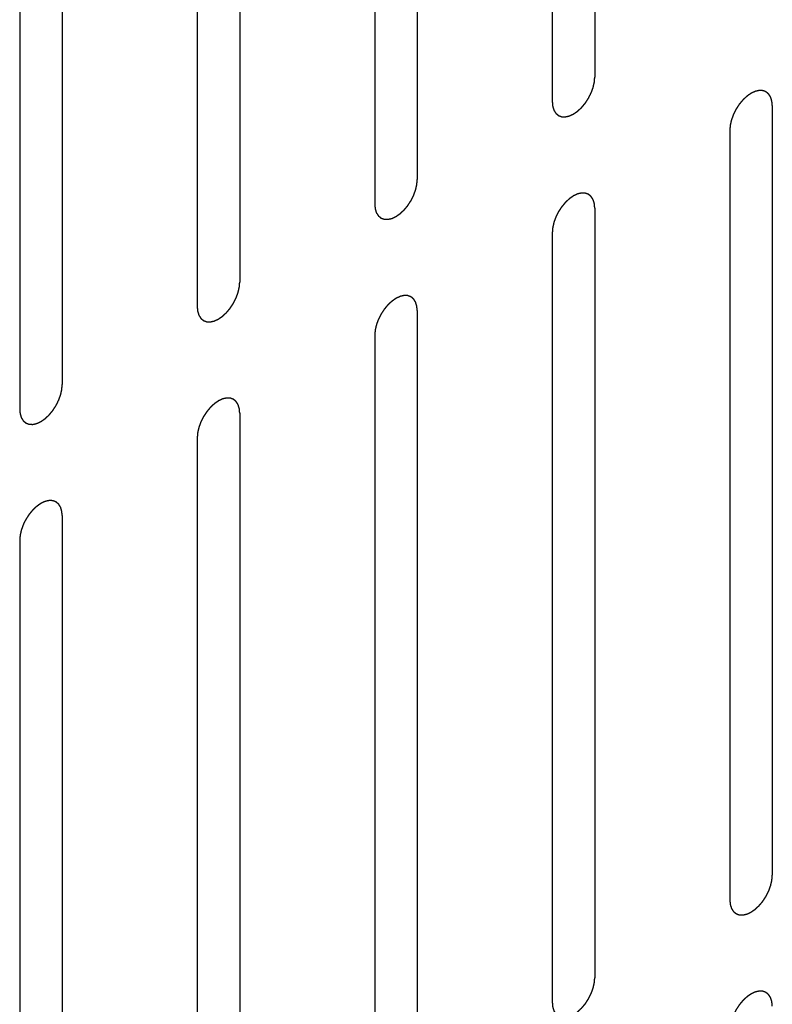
# Model space of a CAD drawing. Header units: inches. Extents: x 6 to 353, y 6 to 228.
# Tile 35 of 256: x 334.825 to 335.763, y 72.728 to 73.956. Entities that reach past the tile are written whole.
import ezdxf

# ---------------------------------------------------------------- set-up
doc = ezdxf.new("R2010")
doc.units = ezdxf.units.IN
doc.header["$LTSCALE"] = 19.946667
doc.header["$MEASUREMENT"] = 0
doc.linetypes.add('HIDDEN', pattern=[0.2, 0.1, -0.1])
doc.layers.add('DEFAULT_2', color=7, linetype='HIDDEN')

msp = doc.modelspace()

# ---------------------------------------------------------------- linework, layer by layer
at = {"layer": 'DEFAULT_2', "color": 7, "linetype": 'HIDDEN'}
for p, q in [((335.5419, 74.8436), (335.5419, 73.8842)), ((335.4889, 74.813), (335.4889, 73.8536)), ((335.3206, 74.7158), (335.3206, 73.7564)), ((335.2676, 74.6852), (335.2676, 73.7258)), ((335.0993, 74.588), (335.0993, 73.6286)), ((335.0462, 74.5574), (335.0462, 73.598)), ((334.8779, 74.4602), (334.8779, 73.5009)), ((334.8249, 74.4296), (334.8249, 73.4702)), ((335.7632, 73.8487), (335.7632, 72.8893)), ((335.7102, 73.8181), (335.7102, 72.8587)), ((335.5419, 73.7209), (335.5419, 72.7615)), ((335.4889, 73.6903), (335.4889, 72.7309)), ((335.3206, 73.5931), (335.3206, 72.6337)), ((335.2676, 73.5625), (335.2676, 72.6031)), ((335.0993, 73.4653), (335.0993, 72.5059)), ((335.0462, 73.4347), (335.0462, 72.4753)), ((334.8779, 73.3376), (334.8779, 72.3782)), ((334.8249, 73.3069), (334.8249, 72.3475))]:
    msp.add_line(p, q, dxfattribs=at)
for points in [[(335.4889, 73.8536), (335.489, 73.8526), (335.4891, 73.8512), (335.4892, 73.8496), (335.4893, 73.8487), (335.4894, 73.8483), (335.4894, 73.8479), (335.4895, 73.8476), (335.4896, 73.8472), (335.4898, 73.8465), (335.4901, 73.8455), (335.4904, 73.8445), (335.4907, 73.8438), (335.4908, 73.8434), (335.4909, 73.843), (335.491, 73.8428), (335.4912, 73.8425), (335.4916, 73.8419), (335.4921, 73.8411), (335.4926, 73.8403), (335.493, 73.8397), (335.4932, 73.8394), (335.4933, 73.8392), (335.4935, 73.839), (335.4938, 73.8388), (335.4943, 73.8384), (335.495, 73.8378), (335.4957, 73.8372), (335.4962, 73.8368), (335.4964, 73.8366), (335.4966, 73.8364), (335.4969, 73.8363), (335.4972, 73.8362), (335.4978, 73.836), (335.4986, 73.8357), (335.4995, 73.8354), (335.5001, 73.8351), (335.5004, 73.835), (335.5006, 73.8349), (335.5009, 73.8349), (335.5013, 73.8349), (335.502, 73.8349), (335.5029, 73.8348), (335.5039, 73.8348), (335.5045, 73.8348), (335.5049, 73.8348), (335.5052, 73.8347), (335.5055, 73.8348), (335.5059, 73.8349), (335.5067, 73.8351), (335.5077, 73.8353), (335.5087, 73.8355), (335.5094, 73.8357), (335.5099, 73.8358), (335.5102, 73.8358), (335.5105, 73.836), (335.5109, 73.8362), (335.5115, 73.8364), (335.5121, 73.8368), (335.513, 73.8372), (335.5139, 73.8376), (335.5146, 73.8379), (335.5151, 73.8381), (335.5154, 73.8382), (335.5157, 73.8385), (335.5162, 73.8388), (335.5169, 73.8393), (335.518, 73.84), (335.519, 73.8408), (335.5199, 73.8414), (335.5206, 73.8418), (335.5212, 73.8424), (335.522, 73.8432), (335.523, 73.8441), (335.5241, 73.8451), (335.5249, 73.8458), (335.5255, 73.8464), (335.5261, 73.8471), (335.5268, 73.848), (335.5278, 73.8491), (335.5287, 73.8503), (335.5295, 73.8512), (335.5301, 73.8518), (335.5306, 73.8526), (335.5313, 73.8537), (335.5321, 73.855), (335.533, 73.8562), (335.5336, 73.8573), (335.5342, 73.858), (335.5346, 73.8589), (335.5351, 73.86), (335.5358, 73.8613), (335.5365, 73.8627), (335.537, 73.8638), (335.5375, 73.8646), (335.5377, 73.8654), (335.5382, 73.8665), (335.5387, 73.8679), (335.5392, 73.8693), (335.5396, 73.8704), (335.5399, 73.8713), (335.5401, 73.8721), (335.5403, 73.8732), (335.5406, 73.8745), (335.541, 73.8759), (335.5412, 73.877), (335.5414, 73.8778), (335.5414, 73.8786), (335.5416, 73.8797), (335.5417, 73.8815), (335.5418, 73.8831), (335.5419, 73.8842)], [(335.7632, 73.8487), (335.7632, 73.8496), (335.763, 73.851), (335.7629, 73.8527), (335.7628, 73.8535), (335.7628, 73.854), (335.7628, 73.8543), (335.7626, 73.8546), (335.7625, 73.855), (335.7623, 73.8557), (335.762, 73.8568), (335.7617, 73.8578), (335.7615, 73.8585), (335.7613, 73.8589), (335.7613, 73.8592), (335.7611, 73.8594), (335.7609, 73.8598), (335.7605, 73.8603), (335.76, 73.8611), (335.7595, 73.8619), (335.7592, 73.8625), (335.759, 73.8628), (335.7588, 73.8631), (335.7586, 73.8632), (335.7583, 73.8635), (335.7578, 73.8639), (335.7571, 73.8645), (335.7564, 73.865), (335.756, 73.8654), (335.7557, 73.8657), (335.7555, 73.8659), (335.7552, 73.8659), (335.7549, 73.8661), (335.7543, 73.8663), (335.7535, 73.8666), (335.7526, 73.8669), (335.7521, 73.8671), (335.7517, 73.8672), (335.7515, 73.8673), (335.7512, 73.8673), (335.7508, 73.8674), (335.7501, 73.8674), (335.7492, 73.8674), (335.7482, 73.8675), (335.7476, 73.8675), (335.7472, 73.8675), (335.7469, 73.8675), (335.7466, 73.8674), (335.7462, 73.8674), (335.7455, 73.8672), (335.7444, 73.867), (335.7434, 73.8667), (335.7427, 73.8666), (335.7423, 73.8665), (335.742, 73.8664), (335.7416, 73.8662), (335.7412, 73.8661), (335.7407, 73.8658), (335.74, 73.8655), (335.7391, 73.8651), (335.7383, 73.8647), (335.7375, 73.8643), (335.7371, 73.8641), (335.7367, 73.864), (335.7364, 73.8638), (335.736, 73.8635), (335.7352, 73.8629), (335.7341, 73.8622), (335.7331, 73.8615), (335.7322, 73.8609), (335.7316, 73.8605), (335.731, 73.8598), (335.7301, 73.8591), (335.7291, 73.8581), (335.7281, 73.8572), (335.7272, 73.8564), (335.7266, 73.8559), (335.7261, 73.8551), (335.7253, 73.8543), (335.7243, 73.8531), (335.7234, 73.852), (335.7226, 73.8511), (335.722, 73.8504), (335.7215, 73.8496), (335.7209, 73.8486), (335.72, 73.8473), (335.7192, 73.846), (335.7185, 73.845), (335.7179, 73.8442), (335.7176, 73.8434), (335.717, 73.8423), (335.7163, 73.8409), (335.7156, 73.8396), (335.7151, 73.8385), (335.7147, 73.8377), (335.7144, 73.8368), (335.714, 73.8357), (335.7135, 73.8343), (335.713, 73.8329), (335.7126, 73.8318), (335.7122, 73.831), (335.7121, 73.8302), (335.7118, 73.8291), (335.7115, 73.8277), (335.7112, 73.8263), (335.7109, 73.8252), (335.7107, 73.8244), (335.7107, 73.8236), (335.7106, 73.8226), (335.7104, 73.8207), (335.7103, 73.8191), (335.7102, 73.8181)], [(335.2676, 73.7258), (335.2676, 73.7249), (335.2678, 73.7234), (335.2679, 73.7218), (335.268, 73.721), (335.268, 73.7205), (335.268, 73.7201), (335.2682, 73.7198), (335.2683, 73.7194), (335.2685, 73.7187), (335.2688, 73.7177), (335.2691, 73.7167), (335.2693, 73.716), (335.2695, 73.7156), (335.2695, 73.7153), (335.2697, 73.715), (335.2699, 73.7147), (335.2703, 73.7142), (335.2708, 73.7133), (335.2713, 73.7125), (335.2716, 73.712), (335.2718, 73.7117), (335.272, 73.7114), (335.2722, 73.7112), (335.2725, 73.711), (335.273, 73.7106), (335.2737, 73.71), (335.2744, 73.7094), (335.2748, 73.709), (335.2751, 73.7088), (335.2753, 73.7086), (335.2756, 73.7085), (335.2759, 73.7084), (335.2765, 73.7082), (335.2773, 73.7079), (335.2782, 73.7076), (335.2787, 73.7074), (335.2791, 73.7072), (335.2793, 73.7071), (335.2796, 73.7071), (335.28, 73.7071), (335.2807, 73.7071), (335.2816, 73.707), (335.2826, 73.707), (335.2832, 73.707), (335.2836, 73.707), (335.2839, 73.7069), (335.2842, 73.707), (335.2846, 73.7071), (335.2853, 73.7073), (335.2864, 73.7075), (335.2874, 73.7077), (335.2881, 73.7079), (335.2885, 73.708), (335.2888, 73.708), (335.2892, 73.7082), (335.2896, 73.7084), (335.2901, 73.7087), (335.2908, 73.709), (335.2917, 73.7094), (335.2925, 73.7098), (335.2933, 73.7101), (335.2937, 73.7103), (335.2941, 73.7105), (335.2944, 73.7107), (335.2948, 73.711), (335.2956, 73.7115), (335.2967, 73.7123), (335.2977, 73.713), (335.2986, 73.7136), (335.2992, 73.714), (335.2998, 73.7146), (335.3007, 73.7154), (335.3017, 73.7163), (335.3027, 73.7173), (335.3036, 73.7181), (335.3042, 73.7186), (335.3047, 73.7193), (335.3055, 73.7202), (335.3065, 73.7214), (335.3074, 73.7225), (335.3082, 73.7234), (335.3088, 73.724), (335.3093, 73.7249), (335.3099, 73.7259), (335.3108, 73.7272), (335.3116, 73.7285), (335.3123, 73.7295), (335.3129, 73.7303), (335.3132, 73.7311), (335.3138, 73.7322), (335.3145, 73.7335), (335.3152, 73.7349), (335.3157, 73.736), (335.3161, 73.7368), (335.3164, 73.7376), (335.3168, 73.7387), (335.3173, 73.7401), (335.3178, 73.7415), (335.3182, 73.7426), (335.3186, 73.7435), (335.3187, 73.7443), (335.319, 73.7454), (335.3193, 73.7468), (335.3196, 73.7481), (335.3199, 73.7492), (335.3201, 73.7501), (335.3201, 73.7508), (335.3202, 73.7519), (335.3204, 73.7538), (335.3205, 73.7554), (335.3206, 73.7564)], [(335.5419, 73.7209), (335.5418, 73.7218), (335.5417, 73.7232), (335.5416, 73.7249), (335.5415, 73.7257), (335.5414, 73.7262), (335.5414, 73.7266), (335.5413, 73.7268), (335.5412, 73.7273), (335.541, 73.728), (335.5407, 73.729), (335.5403, 73.73), (335.5401, 73.7307), (335.54, 73.7311), (335.5399, 73.7314), (335.5398, 73.7316), (335.5396, 73.732), (335.5392, 73.7325), (335.5387, 73.7333), (335.5382, 73.7341), (335.5378, 73.7347), (335.5376, 73.735), (335.5375, 73.7353), (335.5373, 73.7354), (335.537, 73.7357), (335.5365, 73.7361), (335.5358, 73.7367), (335.5351, 73.7372), (335.5346, 73.7377), (335.5344, 73.7379), (335.5342, 73.7381), (335.5339, 73.7381), (335.5336, 73.7383), (335.533, 73.7385), (335.5322, 73.7388), (335.5313, 73.7391), (335.5307, 73.7393), (335.5304, 73.7394), (335.5302, 73.7396), (335.5299, 73.7395), (335.5295, 73.7396), (335.5288, 73.7396), (335.5279, 73.7396), (335.5269, 73.7397), (335.5263, 73.7397), (335.5259, 73.7397), (335.5256, 73.7398), (335.5253, 73.7397), (335.5249, 73.7396), (335.5241, 73.7394), (335.5231, 73.7392), (335.5221, 73.7389), (335.5214, 73.7388), (335.5209, 73.7387), (335.5206, 73.7386), (335.5203, 73.7385), (335.5199, 73.7383), (335.5193, 73.738), (335.5187, 73.7377), (335.5178, 73.7373), (335.5169, 73.7369), (335.5162, 73.7366), (335.5157, 73.7363), (335.5154, 73.7362), (335.5151, 73.736), (335.5146, 73.7357), (335.5139, 73.7352), (335.5128, 73.7344), (335.5118, 73.7337), (335.5109, 73.7331), (335.5102, 73.7327), (335.5096, 73.7321), (335.5088, 73.7313), (335.5078, 73.7303), (335.5067, 73.7294), (335.5059, 73.7286), (335.5053, 73.7281), (335.5047, 73.7274), (335.504, 73.7265), (335.503, 73.7253), (335.5021, 73.7242), (335.5013, 73.7233), (335.5007, 73.7226), (335.5002, 73.7218), (335.4995, 73.7208), (335.4987, 73.7195), (335.4978, 73.7182), (335.4972, 73.7172), (335.4966, 73.7164), (335.4962, 73.7156), (335.4957, 73.7145), (335.495, 73.7132), (335.4943, 73.7118), (335.4938, 73.7107), (335.4933, 73.7099), (335.4931, 73.7091), (335.4926, 73.7079), (335.4921, 73.7066), (335.4916, 73.7052), (335.4912, 73.7041), (335.4909, 73.7032), (335.4907, 73.7024), (335.4905, 73.7013), (335.4902, 73.6999), (335.4898, 73.6985), (335.4896, 73.6975), (335.4894, 73.6966), (335.4894, 73.6958), (335.4892, 73.6948), (335.4891, 73.6929), (335.489, 73.6913), (335.4889, 73.6903)], [(335.0462, 73.598), (335.0463, 73.5971), (335.0464, 73.5957), (335.0466, 73.594), (335.0467, 73.5932), (335.0467, 73.5927), (335.0467, 73.5923), (335.0468, 73.5921), (335.047, 73.5916), (335.0472, 73.5909), (335.0475, 73.5899), (335.0478, 73.5889), (335.048, 73.5882), (335.0481, 73.5878), (335.0482, 73.5875), (335.0484, 73.5873), (335.0486, 73.5869), (335.0489, 73.5864), (335.0495, 73.5856), (335.05, 73.5848), (335.0503, 73.5842), (335.0505, 73.5839), (335.0506, 73.5836), (335.0509, 73.5835), (335.0512, 73.5832), (335.0516, 73.5828), (335.0523, 73.5822), (335.053, 73.5817), (335.0535, 73.5812), (335.0538, 73.581), (335.054, 73.5808), (335.0543, 73.5808), (335.0546, 73.5806), (335.0552, 73.5804), (335.056, 73.5801), (335.0568, 73.5798), (335.0574, 73.5796), (335.0578, 73.5795), (335.058, 73.5793), (335.0583, 73.5794), (335.0587, 73.5793), (335.0593, 73.5793), (335.0603, 73.5793), (335.0612, 73.5792), (335.0619, 73.5792), (335.0623, 73.5792), (335.0626, 73.5791), (335.0629, 73.5792), (335.0633, 73.5793), (335.064, 73.5795), (335.065, 73.5797), (335.0661, 73.58), (335.0668, 73.5801), (335.0672, 73.5802), (335.0675, 73.5803), (335.0678, 73.5804), (335.0683, 73.5806), (335.0688, 73.5809), (335.0695, 73.5812), (335.0704, 73.5816), (335.0712, 73.582), (335.072, 73.5823), (335.0724, 73.5826), (335.0728, 73.5827), (335.0731, 73.5829), (335.0735, 73.5832), (335.0743, 73.5837), (335.0753, 73.5845), (335.0764, 73.5852), (335.0773, 73.5858), (335.0779, 73.5862), (335.0785, 73.5868), (335.0793, 73.5876), (335.0804, 73.5886), (335.0814, 73.5895), (335.0822, 73.5903), (335.0829, 73.5908), (335.0834, 73.5915), (335.0842, 73.5924), (335.0851, 73.5936), (335.0861, 73.5947), (335.0869, 73.5956), (335.0874, 73.5963), (335.0879, 73.5971), (335.0886, 73.5981), (335.0895, 73.5994), (335.0903, 73.6007), (335.091, 73.6017), (335.0915, 73.6025), (335.0919, 73.6033), (335.0925, 73.6044), (335.0931, 73.6058), (335.0938, 73.6071), (335.0944, 73.6082), (335.0948, 73.609), (335.0951, 73.6098), (335.0955, 73.611), (335.096, 73.6123), (335.0965, 73.6137), (335.0969, 73.6149), (335.0973, 73.6157), (335.0974, 73.6165), (335.0977, 73.6176), (335.098, 73.619), (335.0983, 73.6204), (335.0985, 73.6215), (335.0988, 73.6223), (335.0988, 73.6231), (335.0989, 73.6241), (335.099, 73.626), (335.0992, 73.6276), (335.0993, 73.6286)], [(335.3206, 73.5931), (335.3205, 73.5941), (335.3204, 73.5955), (335.3202, 73.5971), (335.3202, 73.5979), (335.3201, 73.5984), (335.3201, 73.5988), (335.32, 73.5991), (335.3199, 73.5995), (335.3196, 73.6002), (335.3193, 73.6012), (335.319, 73.6022), (335.3188, 73.6029), (335.3187, 73.6033), (335.3186, 73.6036), (335.3184, 73.6039), (335.3182, 73.6042), (335.3179, 73.6048), (335.3174, 73.6056), (335.3169, 73.6064), (335.3165, 73.6069), (335.3163, 73.6073), (335.3162, 73.6075), (335.3159, 73.6077), (335.3157, 73.6079), (335.3152, 73.6083), (335.3145, 73.6089), (335.3138, 73.6095), (335.3133, 73.6099), (335.313, 73.6101), (335.3128, 73.6103), (335.3126, 73.6104), (335.3122, 73.6105), (335.3117, 73.6107), (335.3108, 73.611), (335.31, 73.6113), (335.3094, 73.6115), (335.3091, 73.6117), (335.3088, 73.6118), (335.3085, 73.6118), (335.3082, 73.6118), (335.3075, 73.6118), (335.3065, 73.6119), (335.3056, 73.6119), (335.3049, 73.6119), (335.3045, 73.6119), (335.3043, 73.612), (335.304, 73.6119), (335.3035, 73.6118), (335.3028, 73.6116), (335.3018, 73.6114), (335.3008, 73.6112), (335.3, 73.611), (335.2996, 73.6109), (335.2993, 73.6109), (335.299, 73.6107), (335.2986, 73.6105), (335.298, 73.6102), (335.2974, 73.6099), (335.2965, 73.6095), (335.2956, 73.6091), (335.2948, 73.6088), (335.2944, 73.6086), (335.2941, 73.6084), (335.2938, 73.6082), (335.2933, 73.6079), (335.2926, 73.6074), (335.2915, 73.6066), (335.2904, 73.6059), (335.2896, 73.6053), (335.2889, 73.6049), (335.2883, 73.6043), (335.2875, 73.6035), (335.2864, 73.6026), (335.2854, 73.6016), (335.2846, 73.6008), (335.284, 73.6003), (335.2834, 73.5996), (335.2826, 73.5987), (335.2817, 73.5976), (335.2807, 73.5964), (335.28, 73.5955), (335.2794, 73.5949), (335.2789, 73.5941), (335.2782, 73.593), (335.2774, 73.5917), (335.2765, 73.5904), (335.2758, 73.5894), (335.2753, 73.5886), (335.2749, 73.5878), (335.2744, 73.5867), (335.2737, 73.5854), (335.273, 73.584), (335.2725, 73.5829), (335.272, 73.5821), (335.2717, 73.5813), (335.2713, 73.5802), (335.2708, 73.5788), (335.2703, 73.5774), (335.2699, 73.5763), (335.2696, 73.5754), (335.2694, 73.5746), (335.2691, 73.5735), (335.2688, 73.5721), (335.2685, 73.5708), (335.2683, 73.5697), (335.268, 73.5688), (335.268, 73.5681), (335.2679, 73.567), (335.2678, 73.5651), (335.2676, 73.5636), (335.2676, 73.5625)], [(334.8249, 73.4702), (334.825, 73.4693), (334.8251, 73.4679), (334.8253, 73.4662), (334.8253, 73.4654), (334.8254, 73.4649), (334.8254, 73.4646), (334.8255, 73.4643), (334.8256, 73.4639), (334.8259, 73.4632), (334.8262, 73.4621), (334.8265, 73.4611), (334.8267, 73.4604), (334.8268, 73.46), (334.8269, 73.4597), (334.8271, 73.4595), (334.8273, 73.4592), (334.8276, 73.4586), (334.8281, 73.4578), (334.8286, 73.457), (334.829, 73.4564), (334.8292, 73.4561), (334.8293, 73.4558), (334.8296, 73.4557), (334.8298, 73.4554), (334.8303, 73.455), (334.831, 73.4545), (334.8317, 73.4539), (334.8322, 73.4535), (334.8325, 73.4532), (334.8327, 73.453), (334.8329, 73.453), (334.8333, 73.4528), (334.8338, 73.4526), (334.8347, 73.4523), (334.8355, 73.452), (334.8361, 73.4518), (334.8364, 73.4517), (334.8367, 73.4516), (334.837, 73.4516), (334.8373, 73.4515), (334.838, 73.4515), (334.839, 73.4515), (334.8399, 73.4514), (334.8406, 73.4514), (334.841, 73.4514), (334.8412, 73.4514), (334.8415, 73.4515), (334.842, 73.4515), (334.8427, 73.4517), (334.8437, 73.4519), (334.8447, 73.4522), (334.8455, 73.4523), (334.8459, 73.4524), (334.8462, 73.4525), (334.8465, 73.4527), (334.847, 73.4529), (334.8475, 73.4531), (334.8482, 73.4534), (334.849, 73.4538), (334.8499, 73.4542), (334.8507, 73.4546), (334.8511, 73.4548), (334.8514, 73.4549), (334.8518, 73.4552), (334.8522, 73.4554), (334.8529, 73.456), (334.854, 73.4567), (334.8551, 73.4574), (334.8559, 73.458), (334.8566, 73.4584), (334.8572, 73.4591), (334.858, 73.4598), (334.8591, 73.4608), (334.8601, 73.4617), (334.8609, 73.4625), (334.8615, 73.463), (334.8621, 73.4638), (334.8629, 73.4646), (334.8638, 73.4658), (334.8648, 73.4669), (334.8655, 73.4678), (334.8661, 73.4685), (334.8666, 73.4693), (334.8673, 73.4703), (334.8681, 73.4716), (334.869, 73.4729), (334.8697, 73.4739), (334.8702, 73.4747), (334.8706, 73.4755), (334.8711, 73.4766), (334.8718, 73.478), (334.8725, 73.4793), (334.873, 73.4804), (334.8735, 73.4812), (334.8738, 73.4821), (334.8742, 73.4832), (334.8747, 73.4846), (334.8752, 73.486), (334.8756, 73.4871), (334.8759, 73.4879), (334.8761, 73.4887), (334.8764, 73.4898), (334.8767, 73.4912), (334.877, 73.4926), (334.8772, 73.4937), (334.8775, 73.4945), (334.8775, 73.4953), (334.8776, 73.4964), (334.8777, 73.4982), (334.8779, 73.4998), (334.8779, 73.5009)], [(335.0993, 73.4653), (335.0992, 73.4663), (335.0991, 73.4677), (335.0989, 73.4693), (335.0988, 73.4702), (335.0988, 73.4706), (335.0988, 73.471), (335.0987, 73.4713), (335.0985, 73.4717), (335.0983, 73.4724), (335.098, 73.4734), (335.0977, 73.4744), (335.0975, 73.4751), (335.0974, 73.4755), (335.0973, 73.4759), (335.0971, 73.4761), (335.0969, 73.4764), (335.0966, 73.477), (335.0961, 73.4778), (335.0955, 73.4786), (335.0952, 73.4792), (335.095, 73.4795), (335.0949, 73.4797), (335.0946, 73.4799), (335.0944, 73.4801), (335.0939, 73.4805), (335.0932, 73.4811), (335.0925, 73.4817), (335.092, 73.4821), (335.0917, 73.4823), (335.0915, 73.4825), (335.0912, 73.4826), (335.0909, 73.4827), (335.0903, 73.4829), (335.0895, 73.4832), (335.0887, 73.4835), (335.0881, 73.4838), (335.0878, 73.4839), (335.0875, 73.484), (335.0872, 73.484), (335.0868, 73.484), (335.0862, 73.484), (335.0852, 73.4841), (335.0843, 73.4841), (335.0836, 73.4841), (335.0832, 73.4842), (335.0829, 73.4842), (335.0826, 73.4841), (335.0822, 73.484), (335.0815, 73.4838), (335.0805, 73.4836), (335.0794, 73.4834), (335.0787, 73.4832), (335.0783, 73.4831), (335.078, 73.4831), (335.0777, 73.4829), (335.0772, 73.4827), (335.0767, 73.4825), (335.076, 73.4822), (335.0752, 73.4818), (335.0743, 73.4813), (335.0735, 73.481), (335.0731, 73.4808), (335.0728, 73.4807), (335.0724, 73.4804), (335.072, 73.4801), (335.0713, 73.4796), (335.0702, 73.4789), (335.0691, 73.4781), (335.0682, 73.4775), (335.0676, 73.4771), (335.067, 73.4765), (335.0662, 73.4758), (335.0651, 73.4748), (335.0641, 73.4738), (335.0633, 73.4731), (335.0626, 73.4725), (335.0621, 73.4718), (335.0613, 73.4709), (335.0604, 73.4698), (335.0594, 73.4686), (335.0587, 73.4677), (335.0581, 73.4671), (335.0576, 73.4663), (335.0569, 73.4652), (335.056, 73.4639), (335.0552, 73.4627), (335.0545, 73.4616), (335.054, 73.4609), (335.0536, 73.46), (335.053, 73.4589), (335.0524, 73.4576), (335.0517, 73.4562), (335.0511, 73.4551), (335.0507, 73.4543), (335.0504, 73.4535), (335.05, 73.4524), (335.0495, 73.451), (335.049, 73.4496), (335.0486, 73.4485), (335.0482, 73.4477), (335.0481, 73.4468), (335.0478, 73.4457), (335.0475, 73.4444), (335.0472, 73.443), (335.047, 73.4419), (335.0467, 73.4411), (335.0467, 73.4403), (335.0466, 73.4392), (335.0465, 73.4374), (335.0463, 73.4358), (335.0462, 73.4347)], [(334.8779, 73.3376), (334.8779, 73.3385), (334.8777, 73.3399), (334.8776, 73.3416), (334.8775, 73.3424), (334.8775, 73.3428), (334.8775, 73.3432), (334.8773, 73.3435), (334.8772, 73.3439), (334.877, 73.3446), (334.8767, 73.3456), (334.8764, 73.3466), (334.8762, 73.3474), (334.876, 73.3478), (334.876, 73.3481), (334.8758, 73.3483), (334.8756, 73.3486), (334.8752, 73.3492), (334.8747, 73.35), (334.8742, 73.3508), (334.8739, 73.3514), (334.8737, 73.3517), (334.8735, 73.352), (334.8733, 73.3521), (334.873, 73.3523), (334.8725, 73.3527), (334.8718, 73.3533), (334.8712, 73.3539), (334.8707, 73.3543), (334.8704, 73.3545), (334.8702, 73.3547), (334.8699, 73.3548), (334.8696, 73.3549), (334.869, 73.3551), (334.8682, 73.3555), (334.8673, 73.3558), (334.8668, 73.356), (334.8664, 73.3561), (334.8662, 73.3562), (334.8659, 73.3562), (334.8655, 73.3562), (334.8648, 73.3563), (334.8639, 73.3563), (334.8629, 73.3563), (334.8623, 73.3564), (334.8619, 73.3564), (334.8616, 73.3564), (334.8613, 73.3563), (334.8609, 73.3562), (334.8602, 73.3561), (334.8591, 73.3558), (334.8581, 73.3556), (334.8574, 73.3554), (334.857, 73.3553), (334.8567, 73.3553), (334.8563, 73.3551), (334.8559, 73.3549), (334.8554, 73.3547), (334.8547, 73.3544), (334.8538, 73.354), (334.853, 73.3536), (334.8522, 73.3532), (334.8518, 73.353), (334.8514, 73.3529), (334.8511, 73.3526), (334.8507, 73.3523), (334.8499, 73.3518), (334.8489, 73.3511), (334.8478, 73.3503), (334.8469, 73.3497), (334.8463, 73.3493), (334.8457, 73.3487), (334.8448, 73.348), (334.8438, 73.347), (334.8428, 73.3461), (334.8419, 73.3453), (334.8413, 73.3447), (334.8408, 73.344), (334.84, 73.3431), (334.839, 73.342), (334.8381, 73.3409), (334.8373, 73.3399), (334.8367, 73.3393), (334.8363, 73.3385), (334.8356, 73.3375), (334.8347, 73.3362), (334.8339, 73.3349), (334.8332, 73.3338), (334.8327, 73.3331), (334.8323, 73.3322), (334.8317, 73.3312), (334.831, 73.3298), (334.8303, 73.3285), (334.8298, 73.3274), (334.8294, 73.3266), (334.8291, 73.3257), (334.8287, 73.3246), (334.8282, 73.3232), (334.8277, 73.3218), (334.8273, 73.3207), (334.8269, 73.3199), (334.8268, 73.3191), (334.8265, 73.318), (334.8262, 73.3166), (334.8259, 73.3152), (334.8256, 73.3141), (334.8254, 73.3133), (334.8254, 73.3125), (334.8253, 73.3114), (334.8251, 73.3096), (334.825, 73.308), (334.8249, 73.3069)], [(335.7102, 72.8587), (335.7103, 72.8577), (335.7104, 72.8563), (335.7106, 72.8547), (335.7106, 72.8538), (335.7107, 72.8534), (335.7107, 72.853), (335.7108, 72.8527), (335.7109, 72.8523), (335.7111, 72.8516), (335.7115, 72.8506), (335.7118, 72.8496), (335.712, 72.8489), (335.7121, 72.8485), (335.7122, 72.8481), (335.7124, 72.8479), (335.7126, 72.8476), (335.7129, 72.847), (335.7134, 72.8462), (335.7139, 72.8454), (335.7143, 72.8448), (335.7145, 72.8445), (335.7146, 72.8443), (335.7148, 72.8441), (335.7151, 72.8439), (335.7156, 72.8435), (335.7163, 72.8429), (335.717, 72.8423), (335.7175, 72.8419), (335.7178, 72.8417), (335.718, 72.8415), (335.7182, 72.8414), (335.7186, 72.8413), (335.7191, 72.8411), (335.72, 72.8408), (335.7208, 72.8404), (335.7214, 72.8402), (335.7217, 72.8401), (335.722, 72.84), (335.7223, 72.84), (335.7226, 72.84), (335.7233, 72.84), (335.7243, 72.8399), (335.7252, 72.8399), (335.7259, 72.8398), (335.7262, 72.8398), (335.7265, 72.8398), (335.7268, 72.8399), (335.7273, 72.84), (335.728, 72.8401), (335.729, 72.8404), (335.73, 72.8406), (335.7308, 72.8408), (335.7312, 72.8409), (335.7315, 72.8409), (335.7318, 72.8411), (335.7322, 72.8413), (335.7328, 72.8415), (335.7334, 72.8418), (335.7343, 72.8422), (335.7352, 72.8426), (335.736, 72.843), (335.7364, 72.8432), (335.7367, 72.8433), (335.737, 72.8436), (335.7375, 72.8439), (335.7382, 72.8444), (335.7393, 72.8451), (335.7404, 72.8459), (335.7412, 72.8465), (335.7419, 72.8469), (335.7425, 72.8475), (335.7433, 72.8482), (335.7443, 72.8492), (335.7454, 72.8502), (335.7462, 72.8509), (335.7468, 72.8515), (335.7474, 72.8522), (335.7482, 72.8531), (335.7491, 72.8542), (335.7501, 72.8553), (335.7508, 72.8563), (335.7514, 72.8569), (335.7519, 72.8577), (335.7526, 72.8587), (335.7534, 72.86), (335.7543, 72.8613), (335.755, 72.8624), (335.7555, 72.8631), (335.7559, 72.864), (335.7564, 72.865), (335.7571, 72.8664), (335.7578, 72.8678), (335.7583, 72.8688), (335.7588, 72.8697), (335.7591, 72.8705), (335.7595, 72.8716), (335.76, 72.873), (335.7605, 72.8744), (335.7609, 72.8755), (335.7612, 72.8763), (335.7614, 72.8772), (335.7616, 72.8783), (335.762, 72.8796), (335.7623, 72.881), (335.7625, 72.8821), (335.7628, 72.8829), (335.7628, 72.8837), (335.7629, 72.8848), (335.763, 72.8866), (335.7632, 72.8882), (335.7632, 72.8893)], [(335.4889, 72.7309), (335.489, 72.7299), (335.4891, 72.7285), (335.4892, 72.7269), (335.4893, 72.726), (335.4894, 72.7256), (335.4894, 72.7252), (335.4895, 72.7249), (335.4896, 72.7245), (335.4898, 72.7238), (335.4901, 72.7228), (335.4904, 72.7218), (335.4907, 72.7211), (335.4908, 72.7207), (335.4909, 72.7204), (335.491, 72.7201), (335.4912, 72.7198), (335.4916, 72.7192), (335.4921, 72.7184), (335.4926, 72.7176), (335.493, 72.7171), (335.4932, 72.7167), (335.4933, 72.7165), (335.4935, 72.7163), (335.4938, 72.7161), (335.4943, 72.7157), (335.495, 72.7151), (335.4957, 72.7145), (335.4962, 72.7141), (335.4964, 72.7139), (335.4966, 72.7137), (335.4969, 72.7136), (335.4972, 72.7135), (335.4978, 72.7133), (335.4986, 72.713), (335.4995, 72.7127), (335.5001, 72.7124), (335.5004, 72.7123), (335.5006, 72.7122), (335.5009, 72.7122), (335.5013, 72.7122), (335.502, 72.7122), (335.5029, 72.7121), (335.5039, 72.7121), (335.5045, 72.7121), (335.5049, 72.7121), (335.5052, 72.712), (335.5055, 72.7121), (335.5059, 72.7122), (335.5067, 72.7124), (335.5077, 72.7126), (335.5087, 72.7128), (335.5094, 72.713), (335.5099, 72.7131), (335.5102, 72.7131), (335.5105, 72.7133), (335.5109, 72.7135), (335.5115, 72.7138), (335.5121, 72.7141), (335.513, 72.7145), (335.5139, 72.7149), (335.5146, 72.7152), (335.5151, 72.7154), (335.5154, 72.7156), (335.5157, 72.7158), (335.5162, 72.7161), (335.5169, 72.7166), (335.518, 72.7174), (335.519, 72.7181), (335.5199, 72.7187), (335.5206, 72.7191), (335.5212, 72.7197), (335.522, 72.7205), (335.523, 72.7214), (335.5241, 72.7224), (335.5249, 72.7232), (335.5255, 72.7237), (335.5261, 72.7244), (335.5268, 72.7253), (335.5278, 72.7264), (335.5287, 72.7276), (335.5295, 72.7285), (335.5301, 72.7291), (335.5306, 72.7299), (335.5313, 72.731), (335.5321, 72.7323), (335.533, 72.7336), (335.5336, 72.7346), (335.5342, 72.7354), (335.5346, 72.7362), (335.5351, 72.7373), (335.5358, 72.7386), (335.5365, 72.74), (335.537, 72.7411), (335.5375, 72.7419), (335.5377, 72.7427), (335.5382, 72.7438), (335.5387, 72.7452), (335.5392, 72.7466), (335.5396, 72.7477), (335.5399, 72.7486), (335.5401, 72.7494), (335.5403, 72.7505), (335.5406, 72.7519), (335.541, 72.7532), (335.5412, 72.7543), (335.5414, 72.7552), (335.5414, 72.7559), (335.5416, 72.757), (335.5417, 72.7589), (335.5418, 72.7604), (335.5419, 72.7615)], [(335.7632, 72.726), (335.7632, 72.7269), (335.763, 72.7283), (335.7629, 72.73), (335.7628, 72.7308), (335.7628, 72.7313), (335.7628, 72.7317), (335.7626, 72.7319), (335.7625, 72.7323), (335.7623, 72.7331), (335.762, 72.7341), (335.7617, 72.7351), (335.7615, 72.7358), (335.7613, 72.7362), (335.7613, 72.7365), (335.7611, 72.7367), (335.7609, 72.7371), (335.7605, 72.7376), (335.76, 72.7384), (335.7595, 72.7392), (335.7592, 72.7398), (335.759, 72.7401), (335.7588, 72.7404), (335.7586, 72.7405), (335.7583, 72.7408), (335.7578, 72.7412), (335.7571, 72.7418), (335.7564, 72.7423), (335.756, 72.7427), (335.7557, 72.743), (335.7555, 72.7432), (335.7552, 72.7432), (335.7549, 72.7434), (335.7543, 72.7436), (335.7535, 72.7439), (335.7526, 72.7442), (335.7521, 72.7444), (335.7517, 72.7445), (335.7515, 72.7447), (335.7512, 72.7446), (335.7508, 72.7447), (335.7501, 72.7447), (335.7492, 72.7447), (335.7482, 72.7448), (335.7476, 72.7448), (335.7472, 72.7448), (335.7469, 72.7448), (335.7466, 72.7447), (335.7462, 72.7447), (335.7455, 72.7445), (335.7444, 72.7443), (335.7434, 72.744), (335.7427, 72.7439), (335.7423, 72.7438), (335.742, 72.7437), (335.7416, 72.7436), (335.7412, 72.7434), (335.7407, 72.7431), (335.74, 72.7428), (335.7391, 72.7424), (335.7383, 72.742), (335.7375, 72.7416), (335.7371, 72.7414), (335.7367, 72.7413), (335.7364, 72.7411), (335.736, 72.7408), (335.7352, 72.7403), (335.7341, 72.7395), (335.7331, 72.7388), (335.7322, 72.7382), (335.7316, 72.7378), (335.731, 72.7372), (335.7301, 72.7364), (335.7291, 72.7354), (335.7281, 72.7345), (335.7272, 72.7337), (335.7266, 72.7332), (335.7261, 72.7325), (335.7253, 72.7316), (335.7243, 72.7304), (335.7234, 72.7293), (335.7226, 72.7284), (335.722, 72.7277), (335.7215, 72.7269), (335.7209, 72.7259), (335.72, 72.7246), (335.7192, 72.7233), (335.7185, 72.7223), (335.7179, 72.7215), (335.7176, 72.7207), (335.717, 72.7196), (335.7163, 72.7182), (335.7156, 72.7169), (335.7151, 72.7158), (335.7147, 72.715), (335.7144, 72.7141), (335.714, 72.713), (335.7135, 72.7116), (335.713, 72.7103), (335.7126, 72.7091), (335.7122, 72.7083), (335.7121, 72.7075), (335.7118, 72.7064), (335.7115, 72.705), (335.7112, 72.7036), (335.7109, 72.7025), (335.7107, 72.7017), (335.7107, 72.7009), (335.7106, 72.6999), (335.7104, 72.698), (335.7103, 72.6964), (335.7102, 72.6954)]]:
    msp.add_open_spline(points, degree=3, knots=[0, 0, 0, 0, 0.03125, 0.046875, 0.054688, 0.058594, 0.0625, 0.066406, 0.070312, 0.078125, 0.09375, 0.109375, 0.117188, 0.121094, 0.125, 0.128906, 0.132812, 0.140625, 0.15625, 0.171875, 0.179688, 0.183594, 0.1875, 0.191406, 0.195312, 0.203125, 0.21875, 0.234375, 0.242188, 0.246094, 0.25, 0.253906, 0.257812, 0.265625, 0.28125, 0.296875, 0.304688, 0.308594, 0.3125, 0.316406, 0.320312, 0.328125, 0.34375, 0.359375, 0.367188, 0.371094, 0.375, 0.378906, 0.382812, 0.390625, 0.40625, 0.421875, 0.429688, 0.433594, 0.4375, 0.441406, 0.445312, 0.453125, 0.460938, 0.46875, 0.484375, 0.492188, 0.496094, 0.5, 0.503906, 0.507812, 0.515625, 0.53125, 0.546875, 0.554688, 0.5625, 0.570312, 0.578125, 0.59375, 0.609375, 0.617188, 0.625, 0.632812, 0.640625, 0.65625, 0.671875, 0.679688, 0.6875, 0.695312, 0.703125, 0.71875, 0.734375, 0.742188, 0.75, 0.757812, 0.765625, 0.78125, 0.796875, 0.804688, 0.8125, 0.820312, 0.828125, 0.84375, 0.859375, 0.867188, 0.875, 0.882812, 0.890625, 0.90625, 0.921875, 0.929688, 0.9375, 0.945312, 0.953125, 0.96875, 1, 1, 1, 1], dxfattribs=at)

doc.saveas('drawing.dxf')
